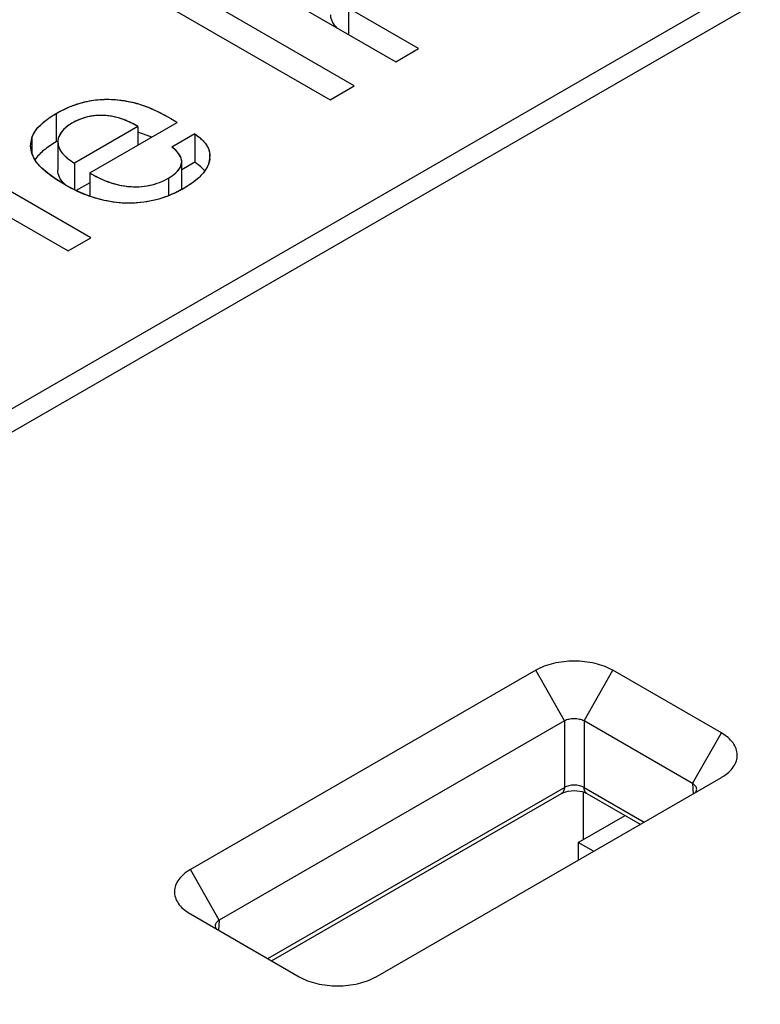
# Model space of a CAD drawing. Header units: inches. Extents: x 0 to 34, y 0 to 22.
# Tile 54 of 71: x 28.664 to 28.874, y 18.459 to 18.738. Entities that reach past the tile are written whole.
import ezdxf

# ---------------------------------------------------------------- set-up
doc = ezdxf.new("R2010")
doc.units = ezdxf.units.IN
doc.header["$LTSCALE"] = 1.87
doc.header["$MEASUREMENT"] = 0
doc.layers.get('0').update_dxf_attribs({"linetype": 'CONTINUOUS'})

msp = doc.modelspace()

# ---------------------------------------------------------------- linework, layer by layer
at = {"color": 7, "linetype": 'CONTINUOUS'}
for p, q in [((29.0015306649, 18.8241980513), (28.2621280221, 18.3972762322)), ((29.0113736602, 18.8232228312), (28.2720777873, 18.3963626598)), ((28.7584384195, 18.7193842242), (28.7087769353, 18.7480581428)), ((28.7019003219, 18.7440876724), (28.751561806, 18.7154137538)), ((28.739659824, 18.7438052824), (28.770197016, 18.7261734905)), ((28.7567796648, 18.7413851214), (28.7567796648, 18.7339205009)), ((28.7766611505, 18.7299058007), (28.7567796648, 18.7413851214)), ((28.770197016, 18.7261734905), (28.7766611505, 18.7299058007)), ((28.751561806, 18.7154137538), (28.7584384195, 18.7193842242)), ((28.6739440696, 18.711509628), (28.6739440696, 18.7034735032)), ((28.6971145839, 18.7078107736), (28.6791707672, 18.6974502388)), ((28.6834379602, 18.6946643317), (28.7082691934, 18.7090015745)), ((28.6971145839, 18.7078107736), (28.6971145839, 18.7025610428)), ((28.6837836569, 18.6762794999), (28.6341899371, 18.7049142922)), ((28.666710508, 18.7023324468), (28.6670664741, 18.704593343)), ((28.6670664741, 18.704593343), (28.6670664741, 18.7002087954)), ((28.7010168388, 18.704819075), (28.6971146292, 18.7062408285)), ((28.7132179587, 18.7057450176), (28.7067538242, 18.7020127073)), ((28.7132179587, 18.7057450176), (28.7132179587, 18.6977088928)), ((28.6743815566, 18.7034409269), (28.6743815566, 18.6954048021)), ((28.6277159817, 18.7011763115), (28.6773097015, 18.6725415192)), ((28.7174851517, 18.6998698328), (28.717517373, 18.6992853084)), ((28.6791707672, 18.6974502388), (28.6791707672, 18.6898851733)), ((28.7095326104, 18.6899862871), (28.7095326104, 18.6977798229)), ((28.7132179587, 18.6977088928), (28.7095326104, 18.6955810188)), ((28.6834379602, 18.6946643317), (28.6834379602, 18.6881038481)), ((28.6768010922, 18.6910976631), (28.6761436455, 18.6917164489)), ((28.6834379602, 18.6918779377), (28.6796005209, 18.6896622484)), ((28.7057943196, 18.6931968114), (28.7057943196, 18.6882189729)), ((28.6773097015, 18.6725415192), (28.6837836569, 18.6762794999)), ((28.8098673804, 18.5535983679), (28.711992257, 18.4970864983)), ((28.8180004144, 18.5392624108), (28.8098673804, 18.5535983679)), ((28.8235662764, 18.5392624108), (28.8316993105, 18.5535983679)), ((28.8624828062, 18.5358243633), (28.8316993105, 18.5535983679)), ((28.8180004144, 18.5392624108), (28.720125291, 18.4827505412)), ((28.8180004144, 18.5392624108), (28.8180004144, 18.5203956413)), ((28.8235662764, 18.5392624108), (28.8235662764, 18.5203956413)), ((28.8543497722, 18.5214884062), (28.8235662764, 18.5392624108)), ((28.8543497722, 18.5214884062), (28.8624828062, 18.5358243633)), ((28.7646076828, 18.4667070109), (28.8624828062, 18.5232188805)), ((28.8624828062, 18.5232188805), (28.8627623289, 18.5233846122)), ((28.7338953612, 18.4718344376), (28.8180004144, 18.5203956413)), ((28.8235662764, 18.5203956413), (28.840579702, 18.5105723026)), ((28.8543497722, 18.5214884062), (28.8544808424, 18.5185986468)), ((28.7349763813, 18.4712102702), (28.8171860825, 18.5186771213)), ((28.8232888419, 18.5191254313), (28.8232888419, 18.5055753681)), ((28.8243806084, 18.5186771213), (28.8394986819, 18.5099481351)), ((28.8552931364, 18.5190607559), (28.8555059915, 18.5198394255)), ((28.8218968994, 18.5047716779), (28.8351804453, 18.5124414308)), ((28.8218968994, 18.5047716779), (28.8218968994, 18.4997850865)), ((28.826215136, 18.5022783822), (28.8218968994, 18.5047716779)), ((28.720125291, 18.4827505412), (28.711992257, 18.4970864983)), ((28.711710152, 18.4846481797), (28.711992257, 18.4844810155)), ((28.711992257, 18.4844810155), (28.7427757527, 18.4667070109)), ((28.7189690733, 18.4811015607), (28.7191819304, 18.4803228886)), ((28.720125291, 18.4827505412), (28.7199942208, 18.4798607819))]:
    msp.add_line(p, q, dxfattribs=at)
at = {"color": 40, "linetype": 'CONTINUOUS'}
for p, q in [((28.677110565, 18.7078950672), (28.6760471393, 18.7069503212)), ((28.6784125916, 18.7087628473), (28.677110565, 18.7078950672)), ((28.6667107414, 18.702275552), (28.6670664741, 18.704593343)), ((28.6746406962, 18.7048236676), (28.6744136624, 18.7039290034)), ((28.6752296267, 18.7059495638), (28.6746887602, 18.7049469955)), ((28.6760471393, 18.7069503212), (28.6752296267, 18.7059495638)), ((28.6743815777, 18.7034535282), (28.6746235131, 18.7020732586)), ((28.7078249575, 18.7011176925), (28.7067538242, 18.7020127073)), ((28.6675891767, 18.6989630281), (28.6670157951, 18.7003248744)), ((28.6685027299, 18.6975478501), (28.6675891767, 18.6989630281)), ((28.7086391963, 18.7001855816), (28.7078249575, 18.7011176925)), ((28.7091827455, 18.6992692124), (28.7086391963, 18.7001855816)), ((28.709473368, 18.6983826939), (28.7092536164, 18.6991064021)), ((28.6697897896, 18.6960948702), (28.6685027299, 18.6975478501)), ((28.671543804, 18.6945551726), (28.6697897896, 18.6960948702)), ((28.70921495, 18.6964363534), (28.7095325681, 18.6977956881)), ((28.7095325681, 18.6977956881), (28.709473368, 18.6983826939)), ((28.7171883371, 18.6973513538), (28.7165925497, 18.6960310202)), ((28.6737680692, 18.6929599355), (28.671543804, 18.6945551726)), ((28.7143332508, 18.6932919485), (28.7125401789, 18.691841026)), ((28.7156639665, 18.6946898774), (28.7143332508, 18.6932919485)), ((28.7165925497, 18.6960310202), (28.7156639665, 18.6946898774)), ((28.6764857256, 18.691292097), (28.6737680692, 18.6929599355)), ((28.7125401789, 18.691841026), (28.7101960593, 18.6903343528))]:
    msp.add_line(p, q, dxfattribs=at)
at = {"color": 7, "linetype": 'CONTINUOUS'}
msp.add_lwpolyline([(28.8171860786, 18.5186771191), (28.817335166, 18.5187586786), (28.8178035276, 18.518969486), (28.8184015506, 18.5191687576), (28.8191093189, 18.5193320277), (28.8198971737, 18.51944017), (28.8207279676, 18.5194808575), (28.8215614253, 18.519449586), (28.8223570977, 18.5193498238), (28.8230773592, 18.5191928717), (28.8236903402, 18.5189973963), (28.8241753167, 18.5187873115), (28.8243806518, 18.5186770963)], dxfattribs=at)
at = {"color": 40, "linetype": 'CONTINUOUS'}
for centre, radius, start, end in [((28.6869542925, 18.6941388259), 0.0169316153, 109.1014508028, 114.5462982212), ((28.6866101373, 18.6951333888), 0.0158791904, 103.5768819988, 109.1023756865), ((28.6863566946, 18.6962069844), 0.0147761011, 97.6919471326, 103.598852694), ((28.6864952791, 18.6950358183), 0.01595529, 92.2595237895, 97.622211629), ((28.6865730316, 18.6932817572), 0.0177110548, 87.4661014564, 92.2871399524), ((28.6865593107, 18.6927981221), 0.0181948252, 82.7314914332, 87.4902676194), ((28.6866538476, 18.6935253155), 0.0174615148, 77.5275765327, 82.7373094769), ((28.686376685, 18.6923079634), 0.0187099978, 72.5312800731, 77.5039651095), ((28.6856104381, 18.6898960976), 0.0212406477, 67.8161117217, 72.5126613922), ((28.6872965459, 18.6933830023), 0.017761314, 114.5376913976, 120.0122827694), ((28.6845432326, 18.6872215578), 0.0241201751, 63.3591039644, 67.8675311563), ((28.6840193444, 18.6861848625), 0.0252817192, 58.8036402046, 63.3513577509), ((28.6790127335, 18.703190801), 0.0046670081, 157.895323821, 159.5203663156), ((28.673533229, 18.7023303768), 0.0068227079, 180.460412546, 184.7973865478), ((28.6734429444, 18.7023238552), 0.0067321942, 184.8063394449, 185.348968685), ((28.673377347, 18.7023170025), 0.0066662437, 185.3428860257, 189.9538181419), ((28.6780924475, 18.7034419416), 0.0037108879, 172.4580492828, 179.821103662), ((28.6734117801, 18.7023259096), 0.0067016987, 189.9779366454, 197.3727104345), ((28.70515881, 18.6974207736), 0.0044281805, 22.3745332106, 24.6722019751), ((28.7118399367, 18.6992886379), 0.0056765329, 353.595474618, 359.5392113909), ((28.7120636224, 18.6992863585), 0.0054528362, 359.5442586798, 6.1426270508), ((28.7109893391, 18.699442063), 0.0065420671, 341.3625161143, 347.2570865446), ((28.7114703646, 18.6993324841), 0.0060487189, 347.2644450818, 353.1850302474), ((28.7116773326, 18.6993043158), 0.0058398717, 353.218483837, 353.6205714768)]:
    msp.add_arc(centre, radius, start, end, dxfattribs=at)
at = {"color": 7, "linetype": 'CONTINUOUS'}
for centre, radius, start, end in [((28.6909570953, 18.6740082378), 0.0340241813, 119.3879442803, 120.001818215), ((28.6781002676, 18.7034414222), 0.0037187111, 172.6087096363, 180.0076313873), ((28.7118354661, 18.6992885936), 0.0056809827, 353.3100031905, 359.9668672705), ((28.6974070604, 18.7274201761), 0.0417485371, 239.9253854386, 250.4227051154), ((28.6921758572, 18.7215403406), 0.0360352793, 298.8343207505, 300.0047046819)]:
    msp.add_arc(centre, radius, start, end, dxfattribs=at)
for points, knots in [([(28.7536087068, 18.7357421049), (28.7530861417, 18.7362777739), (28.7521944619, 18.7373892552), (28.7517716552, 18.7387966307), (28.7517716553, 18.739454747)], [0, 0, 0, 0, 0.5320754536, 1, 1, 1, 1]), ([(28.6739440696, 18.711509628), (28.6765008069, 18.7129858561), (28.6807996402, 18.7147969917), (28.6870187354, 18.7156647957), (28.6919421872, 18.7154569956), (28.6966498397, 18.7145352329), (28.7021829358, 18.712528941), (28.7059095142, 18.710430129), (28.7082691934, 18.7090015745)], [0, 0, 0, 0, 0.2437145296, 0.3778350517, 0.5157082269, 0.6485695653, 0.7722918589, 1, 1, 1, 1]), ([(28.6670664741, 18.704593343), (28.667491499, 18.7060358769), (28.6690422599, 18.7080198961), (28.6716085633, 18.7100772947), (28.6731385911, 18.7110445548), (28.6739440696, 18.711509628)], [0, 0, 0, 0, 0.4548876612, 0.718660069, 1, 1, 1, 1]), ([(28.6971145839, 18.7078107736), (28.6958211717, 18.7085930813), (28.6937110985, 18.7096346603), (28.6906380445, 18.7105893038), (28.6872102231, 18.7111317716), (28.6829175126, 18.7108698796), (28.679781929, 18.7095534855), (28.6784125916, 18.7087628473)], [0, 0, 0, 0, 0.2306247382, 0.3563991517, 0.4896987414, 0.75875562, 1, 1, 1, 1]), ([(28.6784125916, 18.7087628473), (28.677882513, 18.7084567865), (28.6761392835, 18.707287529), (28.6746077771, 18.7054223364), (28.6744124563, 18.7039198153)], [0, 0, 0, 0, 0.2877379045, 1, 1, 1, 1]), ([(28.7132179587, 18.7057450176), (28.7137865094, 18.7053295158), (28.7148734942, 18.7045155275), (28.7162643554, 18.7031266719), (28.7171746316, 18.7015514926), (28.7174464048, 18.7004190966), (28.7174851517, 18.6998698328)], [0, 0, 0, 0, 0.2815534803, 0.5427075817, 0.7798460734, 1, 1, 1, 1]), ([(28.6764857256, 18.691292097), (28.6758419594, 18.6916637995), (28.6745792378, 18.6924181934), (28.6724870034, 18.6938006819), (28.6703385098, 18.6954720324), (28.6683654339, 18.697554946), (28.6670272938, 18.6998478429), (28.6667105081, 18.7015292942), (28.666710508, 18.7023324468)], [0, 0, 0, 0, 0.144991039, 0.2868024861, 0.4889874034, 0.6746419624, 0.8433484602, 1, 1, 1, 1]), ([(28.6739440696, 18.7034735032), (28.6727304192, 18.7027727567), (28.6705161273, 18.7013210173), (28.6686155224, 18.6994165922), (28.667934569, 18.6983789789)], [0, 0, 0, 0, 0.5303348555, 1, 1, 1, 1]), ([(28.6743815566, 18.7034409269), (28.6743815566, 18.7028691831), (28.6746675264, 18.7016642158), (28.6757430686, 18.7000695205), (28.6772967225, 18.6986550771), (28.6785164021, 18.6978415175), (28.6791707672, 18.6974502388)], [0, 0, 0, 0, 0.2149015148, 0.4503840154, 0.7134268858, 1, 1, 1, 1]), ([(28.7095326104, 18.6977798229), (28.7095326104, 18.698164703), (28.709326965, 18.6991906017), (28.7083615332, 18.7006851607), (28.7073368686, 18.7015923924), (28.7067538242, 18.7020127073)], [0, 0, 0, 0, 0.2210224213, 0.5872469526, 1, 1, 1, 1]), ([(28.7057943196, 18.6931968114), (28.7063032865, 18.6934906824), (28.7072515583, 18.694116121), (28.7084515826, 18.6952097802), (28.7093040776, 18.6964211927), (28.7095326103, 18.6973450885), (28.7095326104, 18.6977798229)], [0, 0, 0, 0, 0.2866345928, 0.5519806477, 0.7879751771, 1, 1, 1, 1]), ([(28.7174777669, 18.6986267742), (28.7173831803, 18.6978170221), (28.7168181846, 18.696148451), (28.7151576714, 18.6939634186), (28.712888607, 18.6920062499), (28.7111331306, 18.690875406), (28.7101960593, 18.6903343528)], [0, 0, 0, 0, 0.2146560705, 0.4515736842, 0.7150968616, 1, 1, 1, 1]), ([(28.7160500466, 18.695228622), (28.715861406, 18.6954589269), (28.7150039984, 18.6963824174), (28.713992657, 18.6971427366), (28.7132179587, 18.6977088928)], [0, 0, 0, 0, 0.2367914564, 1, 1, 1, 1]), ([(28.6761436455, 18.6917164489), (28.6756325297, 18.6922414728), (28.6747639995, 18.6933542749), (28.6743815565, 18.6947490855), (28.6743815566, 18.6954048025)], [0, 0, 0, 0, 0.5277326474, 1, 1, 1, 1]), ([(28.6834379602, 18.6946643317), (28.684986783, 18.6937360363), (28.6884294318, 18.6920428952), (28.6932143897, 18.6908066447), (28.6973583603, 18.6906789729), (28.70135462, 18.6911536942), (28.704155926, 18.6922508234), (28.7057943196, 18.6931968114)], [0, 0, 0, 0, 0.2306862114, 0.4876633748, 0.6239297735, 0.7583045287, 1, 1, 1, 1]), ([(28.7095548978, 18.6899727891), (28.7077408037, 18.6889741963), (28.7037174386, 18.6872002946), (28.6982146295, 18.6861427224), (28.6935524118, 18.6860127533), (28.6889264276, 18.6864480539), (28.685562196, 18.6873250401), (28.6834180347, 18.6880851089)], [0, 0, 0, 0, 0.2300615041, 0.4848473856, 0.6168356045, 0.7472617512, 1, 1, 1, 1]), ([(28.8316993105, 18.5535983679), (28.8301494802, 18.5544940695), (28.8265441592, 18.5557993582), (28.8207805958, 18.5564255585), (28.815019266, 18.5557979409), (28.8114152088, 18.554494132), (28.8098673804, 18.5535983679)], [0, 0, 0, 0, 0.2373070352, 0.5001238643, 0.7629185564, 1, 1, 1, 1]), ([(28.8235662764, 18.5392624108), (28.8231641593, 18.5394602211), (28.8222410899, 18.539741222), (28.8207826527, 18.5398756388), (28.8193247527, 18.5397409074), (28.8184020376, 18.5394602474), (28.8180004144, 18.5392624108)], [0, 0, 0, 0, 0.2352660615, 0.5001253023, 0.7649604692, 1, 1, 1, 1]), ([(28.8627625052, 18.5233845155), (28.8634116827, 18.5237791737), (28.8645860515, 18.5246295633), (28.8659754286, 18.5261674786), (28.866836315, 18.5278596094), (28.8671050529, 18.5296442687), (28.8667525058, 18.5314213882), (28.8658157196, 18.5330957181), (28.8643597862, 18.5346078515), (28.8631490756, 18.5354405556), (28.8624828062, 18.5358243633)], [0, 0, 0, 0, 0.1435407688, 0.2720938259, 0.3881385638, 0.4971291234, 0.6066623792, 0.7241455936, 0.854724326, 1, 1, 1, 1]), ([(28.8180004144, 18.5203956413), (28.8179921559, 18.5200362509), (28.8178883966, 18.5193681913), (28.8174423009, 18.518825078), (28.8171860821, 18.5186771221)], [0, 0, 0, 0, 0.5485349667, 1, 1, 1, 1]), ([(28.8235662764, 18.5203956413), (28.8231689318, 18.5206134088), (28.8222486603, 18.5209286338), (28.8207833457, 18.5210795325), (28.8193180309, 18.5209286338), (28.8183977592, 18.5206134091), (28.8180004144, 18.5203956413)], [0, 0, 0, 0, 0.2364213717, 0.4999999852, 0.7635784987, 1, 1, 1, 1]), ([(28.8243806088, 18.5186771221), (28.8241243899, 18.518825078), (28.8236782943, 18.5193681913), (28.823574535, 18.5200362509), (28.8235662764, 18.5203956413)], [0, 0, 0, 0, 0.4514650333, 1, 1, 1, 1]), ([(28.8555059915, 18.5198394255), (28.8554920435, 18.520146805), (28.8552049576, 18.5208214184), (28.8546682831, 18.5212776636), (28.8543497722, 18.5214884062)], [0, 0, 0, 0, 0.4461854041, 1, 1, 1, 1]), ([(28.711992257, 18.4970864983), (28.7113249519, 18.4967015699), (28.7101132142, 18.4958688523), (28.7086576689, 18.4943553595), (28.7077218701, 18.492681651), (28.7073700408, 18.4909049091), (28.7076391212, 18.4891208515), (28.7085000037, 18.4874290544), (28.7098887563, 18.4858924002), (28.7110617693, 18.4850421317), (28.711709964, 18.4846480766)], [0, 0, 0, 0, 0.1455777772, 0.2760632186, 0.3935344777, 0.5030537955, 0.6120363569, 0.7280712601, 0.8566506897, 1, 1, 1, 1]), ([(28.720125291, 18.4827505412), (28.7198067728, 18.4825395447), (28.7192699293, 18.4820834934), (28.7189830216, 18.481408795), (28.7189690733, 18.4811015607)], [0, 0, 0, 0, 0.5540256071, 1, 1, 1, 1]), ([(28.7427757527, 18.4667070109), (28.744325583, 18.4658113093), (28.747930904, 18.4645060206), (28.7536944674, 18.4638798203), (28.7594557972, 18.4645074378), (28.7630598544, 18.4658112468), (28.7646076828, 18.4667070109)], [0, 0, 0, 0, 0.2373070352, 0.5001238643, 0.7629185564, 1, 1, 1, 1])]:
    msp.add_open_spline(points, degree=3, knots=knots, dxfattribs=at)
at = {"color": 40, "linetype": 'CONTINUOUS'}
for points, knots in [([(28.6739440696, 18.711509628), (28.6769982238, 18.7132730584), (28.6837072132, 18.7160359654), (28.6950151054, 18.7153068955), (28.7025288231, 18.7123709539), (28.7065119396, 18.7100654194), (28.7082691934, 18.7090015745)], [0, 0, 0, 0, 0.3263876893, 0.5737896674, 0.807598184, 1, 1, 1, 1]), ([(28.6670664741, 18.704593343), (28.6672983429, 18.7053803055), (28.6686990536, 18.7079732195), (28.6716301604, 18.7101736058), (28.6739440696, 18.711509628)], [0, 0, 0, 0, 0.2970093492, 1, 1, 1, 1]), ([(28.7132179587, 18.7057450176), (28.7141844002, 18.7050387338), (28.7164362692, 18.7033010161), (28.7173967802, 18.7011225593), (28.7174851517, 18.6998698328)], [0, 0, 0, 0, 0.4179048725, 1, 1, 1, 1]), ([(28.6746235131, 18.7020732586), (28.6747797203, 18.7016280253), (28.6756845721, 18.6998971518), (28.6775658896, 18.6984098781), (28.6791707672, 18.6974502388)], [0, 0, 0, 0, 0.252460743, 1, 1, 1, 1]), ([(28.6834379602, 18.6946643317), (28.6850693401, 18.6936865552), (28.6884297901, 18.6920199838), (28.6943704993, 18.690550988), (28.70076755, 18.6908512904), (28.7042435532, 18.6923014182), (28.7057943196, 18.6931968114)], [0, 0, 0, 0, 0.2770122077, 0.5166534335, 0.7416370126, 1, 1, 1, 1]), ([(28.7101960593, 18.6903343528), (28.7077983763, 18.6889499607), (28.702686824, 18.6866691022), (28.6897018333, 18.6852780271), (28.6809962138, 18.6886877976), (28.6764857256, 18.691292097)], [0, 0, 0, 0, 0.2680404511, 0.4957660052, 1, 1, 1, 1])]:
    msp.add_open_spline(points, degree=3, knots=knots, dxfattribs=at)
msp.add_open_spline([(28.7057943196, 18.6931968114), (28.7073263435, 18.6940813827), (28.7086367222, 18.6952141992), (28.70921495, 18.6964363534)], degree=3, dxfattribs=at)

doc.saveas('drawing.dxf')
